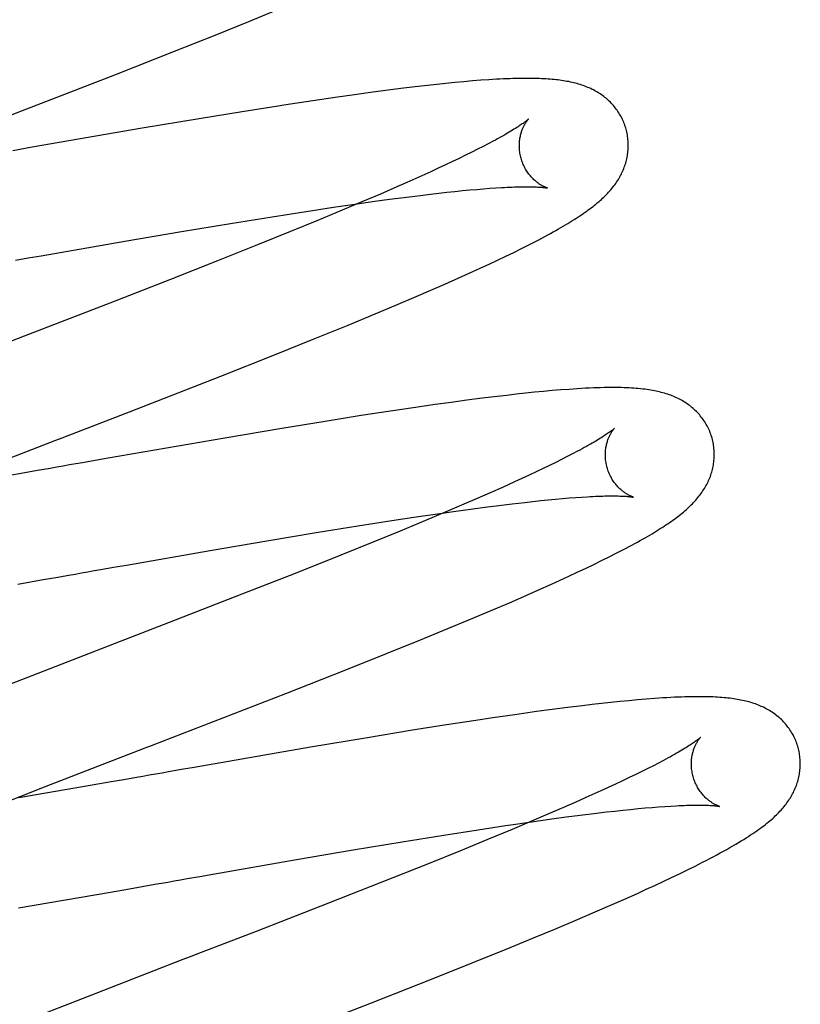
# Model space of a CAD drawing. Header units: inches. Extents: x 0 to 184, y 0 to 119.
# Tile 20 of 113: x 93.04 to 93.184, y 39.314 to 39.495. Entities that reach past the tile are written whole.
import ezdxf

# ---------------------------------------------------------------- set-up
doc = ezdxf.new("R2010")
doc.units = ezdxf.units.IN
doc.header["$LTSCALE"] = 10.121375
doc.header["$MEASUREMENT"] = 0
doc.linetypes.add('HIDDEN', pattern=[0.2, 0.1, -0.1])
doc.layers.add('DEFAULT_2', color=8, linetype='HIDDEN')

msp = doc.modelspace()

# ---------------------------------------------------------------- linework, layer by layer
at = {"layer": 'DEFAULT_2', "color": 8, "linetype": 'HIDDEN'}
for p, q in [((93.08245, 39.49496), (93.08745, 39.49701)), ((93.07625, 39.49245), (93.08245, 39.49496)), ((93.0688, 39.48947), (93.07625, 39.49245)), ((93.05783, 39.48515), (93.0688, 39.48947)), ((93.11864, 39.48356), (93.11697, 39.48338)), ((93.12028, 39.48372), (93.11864, 39.48356)), ((93.1219, 39.48387), (93.12028, 39.48372)), ((93.1235, 39.48401), (93.1219, 39.48387)), ((93.12504, 39.48413), (93.1235, 39.48401)), ((93.10521, 39.48195), (93.10229, 39.48155)), ((93.10805, 39.48232), (93.10521, 39.48195)), ((93.11082, 39.48267), (93.10805, 39.48232)), ((93.11352, 39.483), (93.11082, 39.48267)), ((93.11526, 39.4832), (93.11352, 39.483)), ((93.11697, 39.48338), (93.11526, 39.4832)), ((93.09418, 39.48037), (93.08889, 39.47957)), ((93.0983, 39.48098), (93.09418, 39.48037)), ((93.10229, 39.48155), (93.0983, 39.48098)), ((93.08122, 39.47836), (93.0733, 39.47706)), ((93.0733, 39.47706), (93.06285, 39.47531)), ((93.06285, 39.47531), (93.04269, 39.47182)), ((93.12729, 39.47293), (93.1264, 39.47246)), ((93.04269, 39.47182), (93.03913, 39.4712)), ((93.12337, 39.47091), (93.12225, 39.47036)), ((93.12444, 39.47145), (93.12337, 39.47091)), ((93.12545, 39.47196), (93.12444, 39.47145)), ((93.1264, 39.47246), (93.12545, 39.47196)), ((93.11985, 39.4692), (93.11857, 39.46859)), ((93.12108, 39.46979), (93.11985, 39.4692)), ((93.12225, 39.47036), (93.12108, 39.46979)), ((93.11585, 39.46734), (93.11369, 39.46636)), ((93.11723, 39.46797), (93.11585, 39.46734)), ((93.11857, 39.46859), (93.11723, 39.46797)), ((93.11143, 39.46535), (93.10906, 39.46431)), ((93.11369, 39.46636), (93.11143, 39.46535)), ((93.10906, 39.46431), (93.1066, 39.46324)), ((93.11734, 39.4634), (93.11883, 39.46356)), ((93.11883, 39.46356), (93.12027, 39.46372)), ((93.12027, 39.46372), (93.12166, 39.46386)), ((93.12166, 39.46386), (93.123, 39.46398)), ((93.123, 39.46398), (93.12429, 39.4641)), ((93.12429, 39.4641), (93.12551, 39.4642)), ((93.12551, 39.4642), (93.12669, 39.46429)), ((93.12669, 39.46429), (93.1278, 39.46436)), ((93.10318, 39.46178), (93.09961, 39.46027)), ((93.10189, 39.46139), (93.10561, 39.46191)), ((93.1066, 39.46324), (93.10318, 39.46178)), ((93.10561, 39.46191), (93.1083, 39.46228)), ((93.1083, 39.46228), (93.1109, 39.46262)), ((93.1109, 39.46262), (93.1134, 39.46293)), ((93.1134, 39.46293), (93.1158, 39.46322)), ((93.1158, 39.46322), (93.11734, 39.4634)), ((93.08672, 39.45908), (93.093, 39.46006)), ((93.093, 39.46006), (93.09802, 39.46082)), ((93.09961, 39.46027), (93.09495, 39.45833)), ((93.09802, 39.46082), (93.10189, 39.46139)), ((93.0791, 39.45785), (93.08672, 39.45908)), ((93.09495, 39.45833), (93.0901, 39.45634)), ((93.05966, 39.45457), (93.07008, 39.45635)), ((93.07008, 39.45635), (93.0791, 39.45785)), ((93.0901, 39.45634), (93.08404, 39.4539)), ((93.04433, 39.45191), (93.05966, 39.45457)), ((93.13383, 39.45389), (93.13508, 39.45453)), ((93.08404, 39.4539), (93.0767, 39.45097)), ((93.13108, 39.45252), (93.13249, 39.45322)), ((93.13249, 39.45322), (93.13383, 39.45389)), ((93.0396, 39.45108), (93.04196, 39.45149)), ((93.04196, 39.45149), (93.04433, 39.45191)), ((93.0767, 39.45097), (93.06804, 39.44755)), ((93.1266, 39.45038), (93.12812, 39.45109)), ((93.12812, 39.45109), (93.12962, 39.45181)), ((93.12962, 39.45181), (93.13108, 39.45252)), ((93.12346, 39.44893), (93.12505, 39.44966)), ((93.12505, 39.44966), (93.1266, 39.45038)), ((93.06804, 39.44755), (93.05694, 39.44322)), ((93.11846, 39.44669), (93.121, 39.44782)), ((93.121, 39.44782), (93.12346, 39.44893)), ((93.11315, 39.44439), (93.11584, 39.44555)), ((93.11584, 39.44555), (93.11846, 39.44669)), ((93.10945, 39.44281), (93.11315, 39.44439)), ((93.05694, 39.44322), (93.04122, 39.43713)), ((93.10562, 39.44121), (93.10945, 39.44281)), ((93.10068, 39.43917), (93.10562, 39.44121)), ((93.09454, 39.43667), (93.10068, 39.43917)), ((93.08714, 39.4337), (93.09454, 39.43667)), ((93.07732, 39.42981), (93.08714, 39.4337)), ((93.06052, 39.42326), (93.07732, 39.42981)), ((93.12529, 39.42571), (93.12248, 39.42535)), ((93.12802, 39.42605), (93.12529, 39.42571)), ((93.1298, 39.42626), (93.12802, 39.42605)), ((93.13154, 39.42646), (93.1298, 39.42626)), ((93.13325, 39.42664), (93.13154, 39.42646)), ((93.13492, 39.42682), (93.13325, 39.42664)), ((93.13655, 39.42697), (93.13492, 39.42682)), ((93.13816, 39.42712), (93.13655, 39.42697)), ((93.13972, 39.42725), (93.13816, 39.42712)), ((93.11259, 39.42397), (93.10843, 39.42335)), ((93.11664, 39.42455), (93.11259, 39.42397)), ((93.1196, 39.42496), (93.11664, 39.42455)), ((93.12248, 39.42535), (93.1196, 39.42496)), ((93.10308, 39.42253), (93.09646, 39.42148)), ((93.10843, 39.42335), (93.10308, 39.42253)), ((93.08852, 39.42018), (93.07803, 39.41841)), ((93.09646, 39.42148), (93.08852, 39.42018)), ((93.07803, 39.41841), (93.05664, 39.41471)), ((93.05664, 39.41471), (93.05426, 39.41429)), ((93.1409, 39.415), (93.13988, 39.41448)), ((93.14187, 39.4155), (93.1409, 39.415)), ((93.14278, 39.41598), (93.14187, 39.4155)), ((93.05426, 39.41429), (93.05189, 39.41388)), ((93.13766, 39.41338), (93.13647, 39.41281)), ((93.1388, 39.41394), (93.13766, 39.41338)), ((93.13988, 39.41448), (93.1388, 39.41394)), ((93.04132, 39.41203), (93.03786, 39.41142)), ((93.04365, 39.41244), (93.04132, 39.41203)), ((93.04599, 39.41285), (93.04365, 39.41244)), ((93.13394, 39.41161), (93.1326, 39.41098)), ((93.13523, 39.41221), (93.13394, 39.41161)), ((93.13647, 39.41281), (93.13523, 39.41221)), ((93.12903, 39.40936), (93.12676, 39.40835)), ((93.13121, 39.41035), (93.12903, 39.40936)), ((93.1326, 39.41098), (93.13121, 39.41035)), ((93.12676, 39.40835), (93.12438, 39.40731)), ((93.14129, 39.40741), (93.14246, 39.40749)), ((93.14246, 39.40749), (93.14358, 39.40757)), ((93.12191, 39.40624), (93.11848, 39.40478)), ((93.12438, 39.40731), (93.12191, 39.40624)), ((93.12316, 39.40536), (93.1258, 39.40571)), ((93.1258, 39.40571), (93.12833, 39.40604)), ((93.12833, 39.40604), (93.13077, 39.40633)), ((93.13077, 39.40633), (93.1331, 39.4066)), ((93.1331, 39.4066), (93.1346, 39.40677)), ((93.1346, 39.40677), (93.13604, 39.40692)), ((93.13604, 39.40692), (93.13743, 39.40706)), ((93.13743, 39.40706), (93.13877, 39.40719)), ((93.13877, 39.40719), (93.14006, 39.4073)), ((93.14006, 39.4073), (93.14129, 39.40741)), ((93.10872, 39.40326), (93.11276, 39.40387)), ((93.11276, 39.40387), (93.11667, 39.40445)), ((93.11848, 39.40478), (93.1149, 39.40327)), ((93.11667, 39.40445), (93.12044, 39.40499)), ((93.12044, 39.40499), (93.12316, 39.40536)), ((93.0948, 39.40104), (93.10243, 39.40228)), ((93.10243, 39.40228), (93.10872, 39.40326)), ((93.1149, 39.40327), (93.11024, 39.40133)), ((93.08577, 39.39954), (93.0948, 39.40104)), ((93.11024, 39.40133), (93.10538, 39.39935)), ((93.07533, 39.39776), (93.08577, 39.39954)), ((93.10538, 39.39935), (93.09932, 39.3969)), ((93.05999, 39.39509), (93.07533, 39.39776)), ((93.09932, 39.3969), (93.09093, 39.39356)), ((93.1486, 39.39658), (93.1499, 39.39724)), ((93.1499, 39.39724), (93.15112, 39.39787)), ((93.05762, 39.39468), (93.05999, 39.39509)), ((93.14427, 39.39447), (93.14577, 39.39519)), ((93.14577, 39.39519), (93.14722, 39.3959)), ((93.14722, 39.3959), (93.1486, 39.39658)), ((93.04702, 39.39282), (93.04937, 39.39323)), ((93.05526, 39.39426), (93.05762, 39.39468)), ((93.09093, 39.39356), (93.08116, 39.38971)), ((93.13962, 39.39231), (93.1412, 39.39303)), ((93.1412, 39.39303), (93.14275, 39.39375)), ((93.14275, 39.39375), (93.14427, 39.39447)), ((93.04005, 39.3916), (93.04469, 39.39241)), ((93.04469, 39.39241), (93.04702, 39.39282)), ((93.13552, 39.39046), (93.13801, 39.39158)), ((93.13801, 39.39158), (93.13962, 39.39231)), ((93.08116, 39.38971), (93.06781, 39.38452)), ((93.13294, 39.38933), (93.13552, 39.39046)), ((93.12663, 39.38661), (93.13028, 39.38817)), ((93.13028, 39.38817), (93.13294, 39.38933)), ((93.12285, 39.38502), (93.12663, 39.38661)), ((93.11896, 39.3834), (93.12285, 39.38502)), ((93.11394, 39.38134), (93.11896, 39.3834)), ((93.10773, 39.37883), (93.11394, 39.38134)), ((93.10025, 39.37584), (93.10773, 39.37883)), ((93.08925, 39.37151), (93.10025, 39.37584)), ((93.1472, 39.36965), (93.14546, 39.36945)), ((93.1489, 39.36984), (93.1472, 39.36965)), ((93.15056, 39.37001), (93.1489, 39.36984)), ((93.15219, 39.37017), (93.15056, 39.37001)), ((93.15379, 39.37031), (93.15219, 39.37017)), ((93.15538, 39.37045), (93.15379, 39.37031)), ((93.13526, 39.36816), (93.13131, 39.3676)), ((93.13814, 39.36854), (93.13526, 39.36816)), ((93.14095, 39.36891), (93.13814, 39.36854)), ((93.14368, 39.36924), (93.14095, 39.36891)), ((93.14546, 39.36945), (93.14368, 39.36924)), ((93.12411, 39.36654), (93.11877, 39.36572)), ((93.12724, 39.36701), (93.12411, 39.36654)), ((93.13131, 39.3676), (93.12724, 39.36701)), ((93.11216, 39.36467), (93.10423, 39.36337)), ((93.11877, 39.36572), (93.11216, 39.36467)), ((93.10423, 39.36337), (93.09377, 39.36161)), ((93.09377, 39.36161), (93.07243, 39.35792)), ((93.15769, 39.35872), (93.15672, 39.35822)), ((93.15859, 39.3592), (93.15769, 39.35872)), ((93.07006, 39.3575), (93.06769, 39.35709)), ((93.07243, 39.35792), (93.07006, 39.3575)), ((93.15462, 39.35716), (93.15349, 39.35661)), ((93.1557, 39.3577), (93.15462, 39.35716)), ((93.15672, 39.35822), (93.1557, 39.3577)), ((93.05715, 39.35524), (93.05369, 39.35464)), ((93.05947, 39.35565), (93.05715, 39.35524)), ((93.06181, 39.35606), (93.05947, 39.35565)), ((93.15106, 39.35544), (93.14977, 39.35484)), ((93.1523, 39.35603), (93.15106, 39.35544)), ((93.15349, 39.35661), (93.1523, 39.35603)), ((93.03468, 39.35031), (93.04493, 39.35432)), ((93.05369, 39.35464), (93.04025, 39.35231)), ((93.14705, 39.35358), (93.14488, 39.3526)), ((93.14843, 39.35421), (93.14705, 39.35358)), ((93.14977, 39.35484), (93.14843, 39.35421)), ((93.14261, 39.35159), (93.14024, 39.35055)), ((93.14488, 39.3526), (93.14261, 39.35159)), ((93.14024, 39.35055), (93.13777, 39.34948)), ((93.14576, 39.34945), (93.14813, 39.34973)), ((93.14813, 39.34973), (93.14965, 39.3499)), ((93.14965, 39.3499), (93.15111, 39.35006)), ((93.15111, 39.35006), (93.15253, 39.3502)), ((93.15253, 39.3502), (93.1539, 39.35034)), ((93.1539, 39.35034), (93.15521, 39.35046)), ((93.15521, 39.35046), (93.15647, 39.35056)), ((93.15647, 39.35056), (93.15767, 39.35066)), ((93.15767, 39.35066), (93.15881, 39.35074)), ((93.15881, 39.35074), (93.1599, 39.35081)), ((93.13054, 39.34738), (93.13437, 39.34793)), ((93.13435, 39.34802), (93.13078, 39.34651)), ((93.13777, 39.34948), (93.13435, 39.34802)), ((93.13437, 39.34793), (93.13806, 39.34845)), ((93.13806, 39.34845), (93.14073, 39.34881)), ((93.14073, 39.34881), (93.14329, 39.34914)), ((93.14329, 39.34914), (93.14576, 39.34945)), ((93.11824, 39.34549), (93.12453, 39.34647)), ((93.13078, 39.34651), (93.12613, 39.34458)), ((93.1016, 39.34275), (93.11062, 39.34426)), ((93.11062, 39.34426), (93.11824, 39.34549)), ((93.12613, 39.34458), (93.12128, 39.3426)), ((93.09117, 39.34097), (93.1016, 39.34275)), ((93.12128, 39.3426), (93.11523, 39.34016)), ((93.07583, 39.33831), (93.09117, 39.34097)), ((93.11523, 39.34016), (93.10685, 39.33682)), ((93.16153, 39.33838), (93.16297, 39.33909)), ((93.16297, 39.33909), (93.16438, 39.33978)), ((93.16438, 39.33978), (93.16574, 39.34048)), ((93.0711, 39.33748), (93.07347, 39.3379)), ((93.07347, 39.3379), (93.07583, 39.33831)), ((93.157, 39.33625), (93.15855, 39.33697)), ((93.15855, 39.33697), (93.16006, 39.33768)), ((93.16006, 39.33768), (93.16153, 39.33838)), ((93.05706, 39.33502), (93.06054, 39.33563)), ((93.06054, 39.33563), (93.06288, 39.33604)), ((93.06288, 39.33604), (93.06522, 39.33645)), ((93.10685, 39.33682), (93.0971, 39.33298)), ((93.15379, 39.33478), (93.15542, 39.33552)), ((93.15542, 39.33552), (93.157, 39.33625)), ((93.04018, 39.33211), (93.05706, 39.33502)), ((93.14871, 39.33253), (93.15129, 39.33366)), ((93.15129, 39.33366), (93.15379, 39.33478)), ((93.0971, 39.33298), (93.08377, 39.32779)), ((93.14605, 39.33137), (93.14871, 39.33253)), ((93.13861, 39.32821), (93.14239, 39.32981)), ((93.14239, 39.32981), (93.14605, 39.33137)), ((93.13471, 39.32659), (93.13861, 39.32821)), ((93.12969, 39.32453), (93.13471, 39.32659)), ((93.12346, 39.32201), (93.12969, 39.32453)), ((93.11597, 39.31902), (93.12346, 39.32201)), ((93.10496, 39.31468), (93.11597, 39.31902)), ((93.05184, 39.31543), (93.04051, 39.31098))]:
    msp.add_line(p, q, dxfattribs=at)
for points in [[(93.01361, 39.468), (93.02987, 39.4743), (93.03097, 39.47473), (93.03209, 39.47516), (93.0332, 39.47559), (93.05783, 39.48515)], [(93.15171, 39.47516), (93.15164, 39.47539), (93.15156, 39.47566), (93.15147, 39.47592), (93.15137, 39.47618), (93.15127, 39.47644), (93.15116, 39.4767), (93.15104, 39.47695), (93.15092, 39.47721), (93.15079, 39.47745), (93.15065, 39.4777), (93.15051, 39.47793), (93.15037, 39.47817), (93.15022, 39.4784), (93.15006, 39.47863), (93.1499, 39.47885), (93.14973, 39.47907), (93.14956, 39.47928), (93.14938, 39.47949), (93.1492, 39.47969), (93.14902, 39.47989), (93.14883, 39.48009), (93.14863, 39.48028), (93.14844, 39.48046), (93.14824, 39.48064), (93.14803, 39.48082), (93.14782, 39.48099), (93.14761, 39.48115), (93.14739, 39.48132), (93.14717, 39.48147), (93.14694, 39.48163), (93.14671, 39.48178), (93.14647, 39.48193), (93.14623, 39.48207), (93.14598, 39.48221), (93.14573, 39.48235), (93.14547, 39.48247), (93.14521, 39.4826), (93.14495, 39.48272), (93.14468, 39.48283), (93.14441, 39.48294), (93.14414, 39.48305), (93.14386, 39.48315), (93.14358, 39.48325), (93.14329, 39.48334), (93.143, 39.48343), (93.14271, 39.48352), (93.14241, 39.4836), (93.14211, 39.48367), (93.1418, 39.48374), (93.14149, 39.48381), (93.14118, 39.48388), (93.14086, 39.48394), (93.14054, 39.48399), (93.14021, 39.48405), (93.13988, 39.4841), (93.13954, 39.48414), (93.1392, 39.48419), (93.13885, 39.48423), (93.1385, 39.48426), (93.13813, 39.4843), (93.13777, 39.48433), (93.13739, 39.48436), (93.137, 39.48438), (93.13661, 39.48441), (93.1362, 39.48443), (93.13579, 39.48444), (93.13537, 39.48446), (93.13493, 39.48447), (93.13448, 39.48448), (93.13402, 39.48448), (93.13354, 39.48448), (93.13306, 39.48448), (93.13255, 39.48448), (93.13203, 39.48447), (93.1315, 39.48446), (93.13094, 39.48444), (93.13037, 39.48442), (93.12978, 39.4844), (93.12917, 39.48438), (93.12854, 39.48434), (93.12789, 39.48431), (93.12721, 39.48427), (93.12651, 39.48423), (93.12504, 39.48413)], [(93.08889, 39.47957), (93.08781, 39.4794), (93.08122, 39.47836)], [(93.13378, 39.477), (93.13378, 39.477), (93.13377, 39.47699), (93.13376, 39.47697), (93.13373, 39.47695), (93.1337, 39.47692), (93.13365, 39.47689), (93.1336, 39.47684), (93.13354, 39.47679), (93.13347, 39.47673), (93.13339, 39.47667), (93.13329, 39.47659), (93.13319, 39.47651), (93.13307, 39.47642), (93.13294, 39.47633), (93.13279, 39.47622), (93.13264, 39.47611), (93.13247, 39.47599), (93.13228, 39.47587), (93.13208, 39.47574), (93.13187, 39.4756), (93.13164, 39.47545), (93.13139, 39.47529), (93.13113, 39.47513), (93.13086, 39.47496), (93.13057, 39.47479), (93.13027, 39.47461), (93.12995, 39.47442), (93.12962, 39.47422), (93.12927, 39.47402), (93.1289, 39.47382), (93.12852, 39.47361), (93.12813, 39.47339), (93.12772, 39.47316), (93.12729, 39.47293)], [(93.13244, 39.4698), (93.13238, 39.47002), (93.13233, 39.47026), (93.13228, 39.4705), (93.13223, 39.47075), (93.1322, 39.47099), (93.13217, 39.47123), (93.13215, 39.47147), (93.13213, 39.47171), (93.13212, 39.47194), (93.13212, 39.47218), (93.13213, 39.4724), (93.13214, 39.47263), (93.13215, 39.47285), (93.13217, 39.47306), (93.1322, 39.47327), (93.13223, 39.47348), (93.13226, 39.47368), (93.1323, 39.47387), (93.13234, 39.47406), (93.13239, 39.47424), (93.13244, 39.47441), (93.13249, 39.47458), (93.13254, 39.47474), (93.13259, 39.4749), (93.13265, 39.47505), (93.1327, 39.47519), (93.13276, 39.47533), (93.13282, 39.47546), (93.13287, 39.47559), (93.13293, 39.47571), (93.13299, 39.47583), (93.13305, 39.47594), (93.13311, 39.47605), (93.13317, 39.47615), (93.13322, 39.47624), (93.13328, 39.47633), (93.13333, 39.47641), (93.13338, 39.47649), (93.13343, 39.47657), (93.13348, 39.47663), (93.13353, 39.4767), (93.13357, 39.47675), (93.13361, 39.4768), (93.13365, 39.47685), (93.13368, 39.47689), (93.13371, 39.47692), (93.13374, 39.47695), (93.13376, 39.47697), (93.13377, 39.47699), (93.13378, 39.477), (93.13378, 39.477)], [(93.14668, 39.46182), (93.14693, 39.46203), (93.14717, 39.46225), (93.14741, 39.46247), (93.14764, 39.46268), (93.14787, 39.4629), (93.14809, 39.46313), (93.1483, 39.46335), (93.14851, 39.46357), (93.14871, 39.4638), (93.14891, 39.46403), (93.1491, 39.46426), (93.14929, 39.46449), (93.14947, 39.46472), (93.14964, 39.46495), (93.14981, 39.46519), (93.14998, 39.46543), (93.15013, 39.46567), (93.15029, 39.46591), (93.15043, 39.46616), (93.15058, 39.4664), (93.15071, 39.46665), (93.15084, 39.4669), (93.15096, 39.46715), (93.15108, 39.4674), (93.15119, 39.46765), (93.15129, 39.46791), (93.15138, 39.46816), (93.15148, 39.46841), (93.15156, 39.46867), (93.15164, 39.46893), (93.15171, 39.46919), (93.15178, 39.46945), (93.15184, 39.46971), (93.1519, 39.46998), (93.15195, 39.47025), (93.15199, 39.47052), (93.15203, 39.47079), (93.15206, 39.47106), (93.15208, 39.47134), (93.1521, 39.47161), (93.15211, 39.47189), (93.15212, 39.47216), (93.15211, 39.47244), (93.1521, 39.47272), (93.15209, 39.473), (93.15206, 39.47328), (93.15203, 39.47355), (93.15199, 39.47383), (93.15195, 39.47411), (93.1519, 39.47438), (93.15184, 39.47466), (93.15177, 39.47493), (93.15171, 39.47516)], [(93.13728, 39.46434), (93.13729, 39.46434), (93.1373, 39.46433), (93.1373, 39.46434), (93.13728, 39.46434), (93.13726, 39.46435), (93.13723, 39.46436), (93.1372, 39.46437), (93.13715, 39.46438), (93.1371, 39.4644), (93.13705, 39.46442), (93.13698, 39.46444), (93.13692, 39.46447), (93.13684, 39.4645), (93.13677, 39.46453), (93.13669, 39.46457), (93.1366, 39.46461), (93.13651, 39.46466), (93.13642, 39.4647), (93.13632, 39.46476), (93.13622, 39.46481), (93.13611, 39.46487), (93.13601, 39.46494), (93.1359, 39.46501), (93.13578, 39.46508), (93.13567, 39.46516), (93.13555, 39.46525), (93.13543, 39.46534), (93.13531, 39.46543), (93.13518, 39.46553), (93.13506, 39.46564), (93.13493, 39.46575), (93.1348, 39.46587), (93.13467, 39.466), (93.13454, 39.46613), (93.13441, 39.46627), (93.13428, 39.46641), (93.13415, 39.46656), (93.13401, 39.46672), (93.13388, 39.46689), (93.13376, 39.46706), (93.13363, 39.46724), (93.13351, 39.46743), (93.13339, 39.46762), (93.13327, 39.46782), (93.13315, 39.46803), (93.13305, 39.46824), (93.13294, 39.46845), (93.13284, 39.46867), (93.13275, 39.4689), (93.13266, 39.46913), (93.13258, 39.46936), (93.1325, 39.4696), (93.13244, 39.4698)], [(93.1278, 39.46436), (93.12886, 39.46443), (93.12936, 39.46445), (93.12985, 39.46448), (93.13032, 39.4645), (93.13078, 39.46452), (93.13122, 39.46453), (93.13165, 39.46455), (93.13206, 39.46456), (93.13245, 39.46456), (93.13283, 39.46457), (93.13319, 39.46457), (93.13354, 39.46457), (93.13387, 39.46457), (93.13418, 39.46457), (93.13448, 39.46456), (93.13476, 39.46455), (93.13503, 39.46455), (93.13528, 39.46454), (93.13551, 39.46452), (93.13573, 39.46451), (93.13593, 39.4645), (93.13612, 39.46448), (93.13629, 39.46447), (93.13644, 39.46446), (93.13658, 39.46444), (93.13671, 39.46443), (93.13683, 39.46441), (93.13693, 39.4644), (93.13701, 39.46439), (93.13709, 39.46437), (93.13715, 39.46436), (93.1372, 39.46435), (93.13724, 39.46435), (93.13727, 39.46434), (93.13728, 39.46434)], [(93.13508, 39.45453), (93.13567, 39.45484), (93.13625, 39.45515), (93.1368, 39.45544), (93.13733, 39.45573), (93.13785, 39.45601), (93.13835, 39.45629), (93.13883, 39.45656), (93.13929, 39.45682), (93.13974, 39.45708), (93.14018, 39.45734), (93.1406, 39.45758), (93.141, 39.45783), (93.1414, 39.45807), (93.14178, 39.45831), (93.14215, 39.45854), (93.14251, 39.45877), (93.14286, 39.459), (93.14321, 39.45922), (93.14354, 39.45944), (93.14386, 39.45967), (93.14418, 39.45988), (93.14448, 39.4601), (93.14478, 39.46032), (93.14507, 39.46053), (93.14536, 39.46075), (93.14564, 39.46096), (93.14591, 39.46117), (93.14617, 39.46139), (93.14643, 39.4616), (93.14668, 39.46182)], [(93.04122, 39.43713), (93.03898, 39.43627), (93.02574, 39.43114)], [(93.1675, 39.41837), (93.16743, 39.4186), (93.16735, 39.41887), (93.16726, 39.41913), (93.16716, 39.4194), (93.16706, 39.41966), (93.16695, 39.41991), (93.16683, 39.42017), (93.16671, 39.42042), (93.16658, 39.42066), (93.16644, 39.42091), (93.1663, 39.42115), (93.16615, 39.42138), (93.166, 39.42161), (93.16585, 39.42184), (93.16568, 39.42206), (93.16552, 39.42228), (93.16534, 39.4225), (93.16517, 39.42271), (93.16499, 39.42291), (93.1648, 39.42311), (93.16461, 39.4233), (93.16442, 39.42349), (93.16422, 39.42368), (93.16402, 39.42386), (93.16381, 39.42403), (93.1636, 39.4242), (93.16339, 39.42437), (93.16317, 39.42453), (93.16295, 39.42469), (93.16272, 39.42485), (93.16249, 39.425), (93.16225, 39.42514), (93.16201, 39.42529), (93.16176, 39.42543), (93.1615, 39.42556), (93.16125, 39.42569), (93.16099, 39.42582), (93.16072, 39.42594), (93.16046, 39.42605), (93.16019, 39.42616), (93.15991, 39.42627), (93.15963, 39.42637), (93.15935, 39.42647), (93.15906, 39.42656), (93.15877, 39.42665), (93.15848, 39.42673), (93.15818, 39.42681), (93.15787, 39.42689), (93.15756, 39.42696), (93.15724, 39.42703), (93.15691, 39.4271), (93.15657, 39.42716), (93.15623, 39.42722), (93.15588, 39.42728), (93.15551, 39.42733), (93.15514, 39.42738), (93.15476, 39.42742), (93.15436, 39.42747), (93.15396, 39.4275), (93.15355, 39.42754), (93.15313, 39.42757), (93.1527, 39.4276), (93.15226, 39.42762), (93.15181, 39.42764), (93.15134, 39.42766), (93.15086, 39.42767), (93.15037, 39.42768), (93.14986, 39.42769), (93.14934, 39.42769), (93.14881, 39.42769), (93.14825, 39.42768), (93.14766, 39.42767), (93.14704, 39.42766), (93.14639, 39.42764), (93.1457, 39.42762), (93.14498, 39.42758), (93.14424, 39.42755), (93.1435, 39.42751), (93.14275, 39.42746), (93.142, 39.42742), (93.14124, 39.42736), (93.13972, 39.42725)], [(93.0296, 39.41129), (93.04592, 39.41761), (93.04704, 39.41804), (93.04815, 39.41847), (93.04927, 39.41891), (93.06052, 39.42326)], [(93.14957, 39.42021), (93.14957, 39.4202), (93.14955, 39.42019), (93.14953, 39.42017), (93.1495, 39.42014), (93.14946, 39.4201), (93.14941, 39.42006), (93.14935, 39.42001), (93.14928, 39.41995), (93.1492, 39.41989), (93.1491, 39.41982), (93.149, 39.41974), (93.14889, 39.41965), (93.14876, 39.41956), (93.14862, 39.41946), (93.14847, 39.41935), (93.1483, 39.41923), (93.14812, 39.41911), (93.14792, 39.41898), (93.14771, 39.41884), (93.14749, 39.4187), (93.14725, 39.41854), (93.147, 39.41838), (93.14673, 39.41822), (93.14644, 39.41804), (93.14614, 39.41787), (93.14583, 39.41768), (93.1455, 39.41749), (93.14516, 39.41729), (93.1448, 39.41709), (93.14443, 39.41688), (93.14404, 39.41666), (93.14363, 39.41644), (93.14322, 39.41621), (93.14278, 39.41598)], [(93.14823, 39.41301), (93.14818, 39.41322), (93.14812, 39.41347), (93.14807, 39.41371), (93.14803, 39.41395), (93.14799, 39.41419), (93.14796, 39.41443), (93.14794, 39.41467), (93.14792, 39.41491), (93.14792, 39.41514), (93.14791, 39.41538), (93.14792, 39.4156), (93.14793, 39.41583), (93.14794, 39.41605), (93.14796, 39.41626), (93.14799, 39.41647), (93.14802, 39.41667), (93.14805, 39.41687), (93.14809, 39.41707), (93.14813, 39.41725), (93.14818, 39.41743), (93.14822, 39.41761), (93.14827, 39.41777), (93.14832, 39.41794), (93.14838, 39.41809), (93.14843, 39.41824), (93.14849, 39.41839), (93.14854, 39.41853), (93.1486, 39.41866), (93.14866, 39.41879), (93.14872, 39.41891), (93.14878, 39.41903), (93.14883, 39.41914), (93.14889, 39.41924), (93.14895, 39.41934), (93.14901, 39.41944), (93.14906, 39.41953), (93.14911, 39.41961), (93.14917, 39.41969), (93.14922, 39.41976), (93.14927, 39.41983), (93.14931, 39.4199), (93.14936, 39.41995), (93.1494, 39.42001), (93.14943, 39.42005), (93.14947, 39.42009), (93.1495, 39.42013), (93.14952, 39.42016), (93.14954, 39.42018), (93.14956, 39.4202), (93.14957, 39.42021), (93.14957, 39.42021)], [(93.16249, 39.40504), (93.16274, 39.40525), (93.16298, 39.40547), (93.16321, 39.40569), (93.16344, 39.4059), (93.16367, 39.40612), (93.16389, 39.40635), (93.1641, 39.40657), (93.16431, 39.40679), (93.16451, 39.40702), (93.16471, 39.40725), (93.1649, 39.40748), (93.16509, 39.40771), (93.16527, 39.40794), (93.16544, 39.40817), (93.16561, 39.40841), (93.16577, 39.40865), (93.16593, 39.40889), (93.16608, 39.40913), (93.16623, 39.40938), (93.16637, 39.40962), (93.16651, 39.40987), (93.16663, 39.41012), (93.16676, 39.41037), (93.16687, 39.41062), (93.16698, 39.41087), (93.16708, 39.41112), (93.16718, 39.41137), (93.16727, 39.41163), (93.16735, 39.41188), (93.16743, 39.41214), (93.16751, 39.4124), (93.16757, 39.41266), (93.16764, 39.41293), (93.16769, 39.41319), (93.16774, 39.41346), (93.16778, 39.41373), (93.16782, 39.414), (93.16785, 39.41427), (93.16787, 39.41455), (93.16789, 39.41482), (93.1679, 39.4151), (93.16791, 39.41538), (93.1679, 39.41565), (93.16789, 39.41593), (93.16788, 39.41621), (93.16785, 39.41649), (93.16782, 39.41677), (93.16778, 39.41704), (93.16774, 39.41732), (93.16769, 39.41759), (93.16763, 39.41787), (93.16756, 39.41814), (93.1675, 39.41837)], [(93.05189, 39.41388), (93.05071, 39.41367), (93.04953, 39.41347), (93.04835, 39.41326), (93.04717, 39.41305), (93.04599, 39.41285)], [(93.15307, 39.40755), (93.15308, 39.40755), (93.1531, 39.40754), (93.1531, 39.40754), (93.15309, 39.40754), (93.15308, 39.40755), (93.15305, 39.40755), (93.15302, 39.40756), (93.15299, 39.40758), (93.15294, 39.40759), (93.15289, 39.40761), (93.15284, 39.40763), (93.15278, 39.40765), (93.15271, 39.40768), (93.15264, 39.40771), (93.15256, 39.40774), (93.15248, 39.40778), (93.15239, 39.40782), (93.1523, 39.40786), (93.15221, 39.40791), (93.15211, 39.40796), (93.15201, 39.40802), (93.15191, 39.40808), (93.1518, 39.40815), (93.15169, 39.40821), (93.15158, 39.40829), (93.15146, 39.40837), (93.15134, 39.40845), (93.15122, 39.40854), (93.1511, 39.40864), (93.15098, 39.40874), (93.15085, 39.40884), (93.15072, 39.40896), (93.15059, 39.40908), (93.15046, 39.4092), (93.15033, 39.40933), (93.1502, 39.40947), (93.15007, 39.40962), (93.14994, 39.40977), (93.14981, 39.40993), (93.14968, 39.41009), (93.14955, 39.41027), (93.14942, 39.41045), (93.1493, 39.41063), (93.14918, 39.41083), (93.14906, 39.41103), (93.14895, 39.41123), (93.14884, 39.41144), (93.14873, 39.41166), (93.14863, 39.41188), (93.14854, 39.41211), (93.14845, 39.41234), (93.14837, 39.41257), (93.14829, 39.41281), (93.14823, 39.41301)], [(93.14358, 39.40757), (93.14464, 39.40763), (93.14514, 39.40766), (93.14563, 39.40769), (93.1461, 39.40771), (93.14656, 39.40773), (93.14701, 39.40774), (93.14743, 39.40776), (93.14784, 39.40777), (93.14824, 39.40777), (93.14862, 39.40778), (93.14898, 39.40778), (93.14933, 39.40778), (93.14966, 39.40778), (93.14997, 39.40778), (93.15027, 39.40777), (93.15055, 39.40776), (93.15082, 39.40775), (93.15107, 39.40774), (93.1513, 39.40773), (93.15152, 39.40772), (93.15172, 39.40771), (93.15191, 39.40769), (93.15208, 39.40768), (93.15223, 39.40766), (93.15238, 39.40765), (93.1525, 39.40764), (93.15262, 39.40762), (93.15272, 39.40761), (93.1528, 39.4076), (93.15288, 39.40758), (93.15294, 39.40757), (93.15299, 39.40756), (93.15303, 39.40756), (93.15306, 39.40755), (93.15307, 39.40755)], [(93.15112, 39.39787), (93.1517, 39.39818), (93.15225, 39.39847), (93.15279, 39.39876), (93.15331, 39.39904), (93.15381, 39.39931), (93.15429, 39.39958), (93.15475, 39.39984), (93.1552, 39.4001), (93.15564, 39.40035), (93.15606, 39.4006), (93.15647, 39.40084), (93.15687, 39.40108), (93.15725, 39.40132), (93.15763, 39.40155), (93.15799, 39.40178), (93.15835, 39.40201), (93.15869, 39.40223), (93.15903, 39.40245), (93.15936, 39.40267), (93.15968, 39.40289), (93.15999, 39.40311), (93.1603, 39.40333), (93.16059, 39.40354), (93.16088, 39.40376), (93.16117, 39.40397), (93.16144, 39.40418), (93.16171, 39.4044), (93.16198, 39.40461), (93.16224, 39.40482), (93.16249, 39.40504)], [(93.04937, 39.39323), (93.05054, 39.39344), (93.05172, 39.39364), (93.0529, 39.39385), (93.05408, 39.39406), (93.05526, 39.39426)], [(93.06781, 39.38452), (93.05773, 39.38062), (93.05662, 39.38019), (93.0555, 39.37976), (93.05439, 39.37933), (93.03166, 39.3705)], [(93.04493, 39.35432), (93.06233, 39.36106), (93.06344, 39.36149), (93.06456, 39.36192), (93.08925, 39.37151)], [(93.18329, 39.36158), (93.18323, 39.36181), (93.18314, 39.36207), (93.18305, 39.36234), (93.18295, 39.3626), (93.18285, 39.36286), (93.18274, 39.36312), (93.18262, 39.36337), (93.1825, 39.36362), (93.18237, 39.36387), (93.18224, 39.36411), (93.1821, 39.36435), (93.18195, 39.36459), (93.1818, 39.36482), (93.18164, 39.36504), (93.18148, 39.36527), (93.18131, 39.36548), (93.18114, 39.3657), (93.18097, 39.36591), (93.18078, 39.36611), (93.1806, 39.36631), (93.18041, 39.3665), (93.18022, 39.36669), (93.18002, 39.36688), (93.17982, 39.36706), (93.17962, 39.36723), (93.17941, 39.3674), (93.1792, 39.36757), (93.17898, 39.36773), (93.17876, 39.36789), (93.17853, 39.36804), (93.1783, 39.3682), (93.17806, 39.36834), (93.17781, 39.36849), (93.17757, 39.36863), (93.17731, 39.36876), (93.17706, 39.36889), (93.1768, 39.36901), (93.17654, 39.36913), (93.17627, 39.36925), (93.176, 39.36936), (93.17573, 39.36947), (93.17545, 39.36957), (93.17517, 39.36967), (93.17488, 39.36976), (93.17459, 39.36985), (93.1743, 39.36993), (93.174, 39.37001), (93.1737, 39.37009), (93.17339, 39.37016), (93.17308, 39.37023), (93.17277, 39.37029), (93.17245, 39.37035), (93.17213, 39.37041), (93.1718, 39.37046), (93.17146, 39.37051), (93.17112, 39.37056), (93.17078, 39.37061), (93.17042, 39.37065), (93.17006, 39.37068), (93.16969, 39.37072), (93.16931, 39.37075), (93.16892, 39.37078), (93.16851, 39.37081), (93.1681, 39.37083), (93.16767, 39.37085), (93.16722, 39.37087), (93.16677, 39.37088), (93.16629, 39.37089), (93.1658, 39.3709), (93.1653, 39.3709), (93.16478, 39.3709), (93.16424, 39.3709), (93.16368, 39.37089), (93.16311, 39.37088), (93.16251, 39.37086), (93.16189, 39.37084), (93.16125, 39.37081), (93.16059, 39.37079), (93.1599, 39.37075), (93.15919, 39.37071), (93.15846, 39.37067), (93.15771, 39.37062), (93.15695, 39.37057), (93.15538, 39.37045)], [(93.16536, 39.36342), (93.16536, 39.36341), (93.16534, 39.3634), (93.16532, 39.36337), (93.16529, 39.36335), (93.16525, 39.36331), (93.1652, 39.36327), (93.16514, 39.36322), (93.16507, 39.36316), (93.16499, 39.3631), (93.1649, 39.36303), (93.16479, 39.36295), (93.16468, 39.36286), (93.16455, 39.36277), (93.16441, 39.36267), (93.16426, 39.36256), (93.16409, 39.36245), (93.16391, 39.36232), (93.16372, 39.36219), (93.16351, 39.36205), (93.16329, 39.36191), (93.16305, 39.36176), (93.16279, 39.3616), (93.16253, 39.36143), (93.16224, 39.36126), (93.16195, 39.36108), (93.16163, 39.3609), (93.16131, 39.3607), (93.16096, 39.36051), (93.16061, 39.3603), (93.16023, 39.36009), (93.15985, 39.35988), (93.15944, 39.35966), (93.15903, 39.35943), (93.15859, 39.3592)], [(93.16402, 39.35622), (93.16397, 39.35643), (93.16391, 39.35667), (93.16386, 39.35692), (93.16382, 39.35716), (93.16378, 39.3574), (93.16375, 39.35764), (93.16373, 39.35788), (93.16371, 39.35812), (93.16371, 39.35835), (93.1637, 39.35858), (93.16371, 39.35881), (93.16372, 39.35904), (93.16373, 39.35925), (93.16375, 39.35947), (93.16378, 39.35968), (93.16381, 39.35988), (93.16384, 39.36008), (93.16388, 39.36027), (93.16392, 39.36045), (93.16396, 39.36063), (93.16401, 39.36081), (93.16406, 39.36098), (93.16411, 39.36114), (93.16417, 39.3613), (93.16422, 39.36145), (93.16428, 39.3616), (93.16433, 39.36174), (93.16439, 39.36187), (93.16445, 39.362), (93.16451, 39.36212), (93.16457, 39.36223), (93.16462, 39.36234), (93.16468, 39.36245), (93.16474, 39.36255), (93.1648, 39.36264), (93.16485, 39.36273), (93.1649, 39.36282), (93.16496, 39.3629), (93.16501, 39.36297), (93.16506, 39.36304), (93.1651, 39.3631), (93.16515, 39.36316), (93.16519, 39.36321), (93.16522, 39.36326), (93.16526, 39.3633), (93.16529, 39.36334), (93.16531, 39.36336), (93.16533, 39.36339), (93.16535, 39.3634), (93.16536, 39.36342), (93.16537, 39.36342)], [(93.17812, 39.34811), (93.17838, 39.34833), (93.17863, 39.34855), (93.17887, 39.34877), (93.1791, 39.34899), (93.17933, 39.3492), (93.17955, 39.34942), (93.17976, 39.34964), (93.17996, 39.34985), (93.18016, 39.35007), (93.18036, 39.35029), (93.18055, 39.35051), (93.18073, 39.35073), (93.18091, 39.35096), (93.18109, 39.35118), (93.18125, 39.35141), (93.18142, 39.35164), (93.18158, 39.35187), (93.18173, 39.35211), (93.18188, 39.35234), (93.18202, 39.35258), (93.18216, 39.35282), (93.18229, 39.35307), (93.18242, 39.35332), (93.18254, 39.35357), (93.18266, 39.35382), (93.18277, 39.35407), (93.18287, 39.35432), (93.18297, 39.35458), (93.18306, 39.35483), (93.18314, 39.35509), (93.18322, 39.35535), (93.1833, 39.35561), (93.18336, 39.35587), (93.18343, 39.35613), (93.18348, 39.3564), (93.18353, 39.35666), (93.18357, 39.35693), (93.18361, 39.3572), (93.18364, 39.35748), (93.18367, 39.35775), (93.18368, 39.35803), (93.18369, 39.3583), (93.1837, 39.35858), (93.18369, 39.35886), (93.18368, 39.35913), (93.18367, 39.35941), (93.18364, 39.35969), (93.18361, 39.35997), (93.18357, 39.36025), (93.18353, 39.36052), (93.18348, 39.3608), (93.18342, 39.36108), (93.18335, 39.36135), (93.18329, 39.36158)], [(93.06769, 39.35709), (93.06651, 39.35688), (93.06533, 39.35668), (93.06416, 39.35647), (93.06298, 39.35626), (93.06181, 39.35606)], [(93.16886, 39.35076), (93.16888, 39.35075), (93.16889, 39.35075), (93.16888, 39.35075), (93.16887, 39.35076), (93.16884, 39.35076), (93.16881, 39.35077), (93.16878, 39.35078), (93.16873, 39.3508), (93.16868, 39.35082), (93.16863, 39.35084), (93.16857, 39.35086), (93.1685, 39.35089), (93.16843, 39.35092), (93.16835, 39.35095), (93.16827, 39.35099), (93.16818, 39.35103), (93.16809, 39.35107), (93.168, 39.35112), (93.1679, 39.35117), (93.1678, 39.35123), (93.1677, 39.35129), (93.16759, 39.35136), (93.16748, 39.35143), (93.16737, 39.3515), (93.16725, 39.35158), (93.16713, 39.35166), (93.16701, 39.35175), (93.16689, 39.35185), (93.16677, 39.35195), (93.16664, 39.35205), (93.16651, 39.35217), (93.16638, 39.35229), (93.16625, 39.35241), (93.16612, 39.35254), (93.16599, 39.35268), (93.16586, 39.35283), (93.16573, 39.35298), (93.1656, 39.35314), (93.16547, 39.35331), (93.16534, 39.35348), (93.16521, 39.35366), (93.16509, 39.35384), (93.16497, 39.35404), (93.16485, 39.35424), (93.16474, 39.35444), (93.16463, 39.35465), (93.16452, 39.35487), (93.16442, 39.35509), (93.16433, 39.35532), (93.16424, 39.35555), (93.16416, 39.35578), (93.16408, 39.35602), (93.16402, 39.35622)], [(93.1599, 39.35081), (93.16093, 39.35087), (93.16142, 39.3509), (93.16189, 39.35092), (93.16235, 39.35094), (93.16279, 39.35095), (93.16322, 39.35096), (93.16363, 39.35097), (93.16402, 39.35098), (93.1644, 39.35099), (93.16477, 39.35099), (93.16511, 39.35099), (93.16544, 39.35099), (93.16576, 39.35099), (93.16606, 39.35098), (93.16634, 39.35097), (93.1666, 39.35096), (93.16685, 39.35095), (93.16709, 39.35094), (93.1673, 39.35093), (93.16751, 39.35092), (93.16769, 39.3509), (93.16786, 39.35089), (93.16802, 39.35087), (93.16816, 39.35086), (93.16829, 39.35084), (93.16841, 39.35083), (93.16851, 39.35082), (93.16859, 39.3508), (93.16867, 39.35079), (93.16873, 39.35078), (93.16878, 39.35077), (93.16883, 39.35076), (93.16886, 39.35076), (93.16886, 39.35076)], [(93.16574, 39.34048), (93.16641, 39.34082), (93.16707, 39.34117), (93.16772, 39.34151), (93.16836, 39.34185), (93.16899, 39.34219), (93.1696, 39.34253), (93.1702, 39.34286), (93.17078, 39.34319), (93.17134, 39.34351), (93.17187, 39.34382), (93.17238, 39.34412), (93.17286, 39.34441), (93.17332, 39.34469), (93.17375, 39.34497), (93.17417, 39.34524), (93.17457, 39.3455), (93.17496, 39.34575), (93.17533, 39.34601), (93.17569, 39.34625), (93.17603, 39.3465), (93.17637, 39.34674), (93.17669, 39.34697), (93.17699, 39.34721), (93.17729, 39.34744), (93.17758, 39.34766), (93.17785, 39.34789), (93.17812, 39.34811)], [(93.12453, 39.34647), (93.12956, 39.34723), (93.13054, 39.34738)], [(93.06522, 39.33645), (93.06639, 39.33666), (93.06757, 39.33686), (93.06874, 39.33707), (93.06992, 39.33727), (93.0711, 39.33748)], [(93.08377, 39.32779), (93.0737, 39.3239), (93.07258, 39.32347), (93.07147, 39.32304), (93.07036, 39.32261), (93.05184, 39.31543)], [(93.07799, 39.30422), (93.08023, 39.30508), (93.10496, 39.31468)]]:
    msp.add_lwpolyline(points, dxfattribs=at)

doc.saveas('drawing.dxf')
